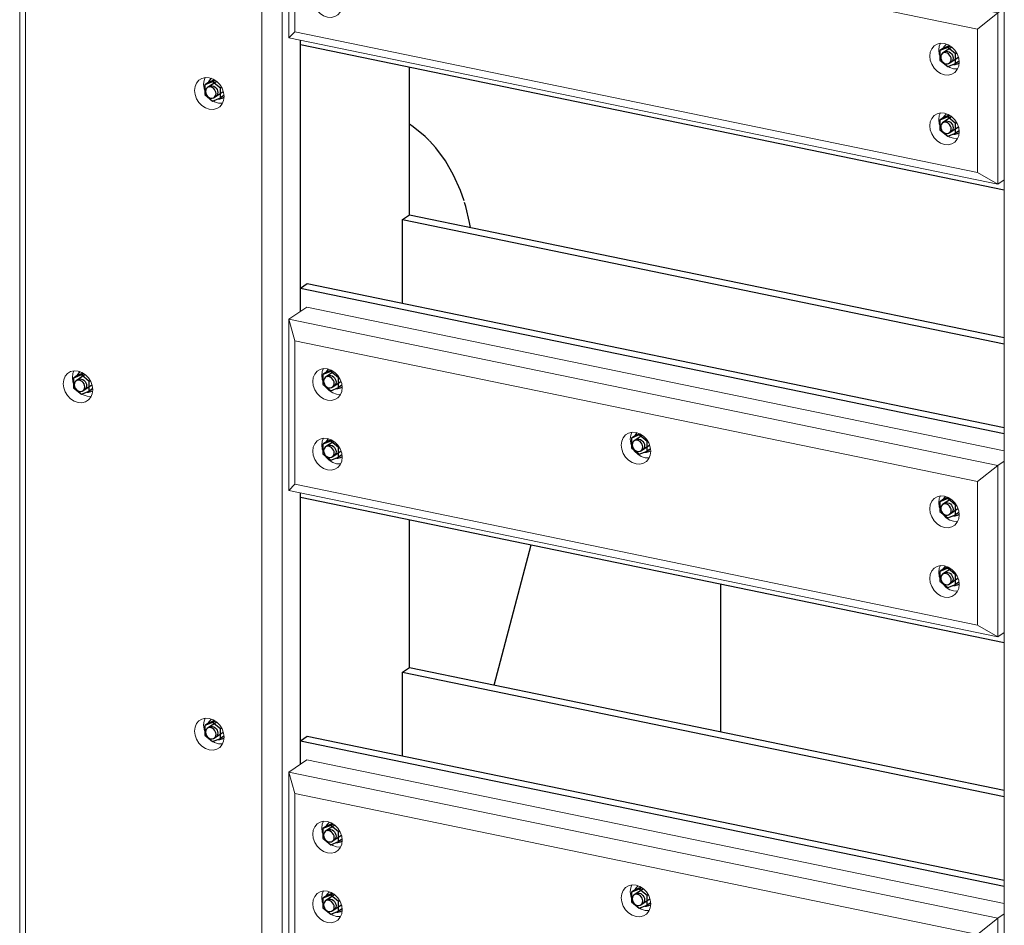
# Model space of a CAD drawing. Header units: millimetres. Extents: x -253989 to -201512, y -82117 to 103114.
# Tile 14 of 67: x -213815 to -212503, y -77979 to -76772. Entities that reach past the tile are written whole.
import ezdxf

# ---------------------------------------------------------------- set-up
doc = ezdxf.new("R2010")
doc.units = ezdxf.units.MM
for name, color, linetype, lineweight in [('N-CO-BC-BETONVORM-G', 50, 'Continuous', 25), ('N-CO-KC-KUNSTSTOFVORM-G', 7, 'Continuous', 13), ('N-CO-SC-STAALVORM-G', 10, 'Continuous', 25)]:
    doc.layers.add(name, color=color, linetype=linetype, lineweight=lineweight)

# ---------------------------------------------------------------- blocks, each defined once
blk = doc.blocks.new('GM_Hakorit_2850 - GM_Hakorit_2850-3712023-_3D_ Copy 2 Copy 2')
at = {"layer": 'N-CO-KC-KUNSTSTOFVORM-G'}
blk.add_line((171305.4, -78806.7), (171305.4, -76162), dxfattribs=at)
blk = doc.blocks.new('GM_Hakorit_3820 - GM_Hakorit_3820-3712024-_3D_ Copy 2 Copy 2')
at = {"layer": 'N-CO-KC-KUNSTSTOFVORM-G'}
for p, q in [((169992.9, -79436.3), (169992.9, -75891.4)), ((170000.7, -79427.9), (170000.7, -75920.1)), ((170342.9, -79508.4), (170342.9, -75963.6)), ((170315.7, -79492.8), (170315.7, -75985)), ((170367.1, -76800), (170367.1, -77161.3)), ((170257.8, -76883.5), (170262.9, -76883.8)), ((170082.8, -77274.3), (170087.9, -77274.6)), ((170367.1, -77403.2), (170367.1, -77764.5)), ((170257.8, -77737.2), (170262.9, -77737.6))]:
    blk.add_line(p, q, dxfattribs=at)
for points in [[(170245.7, -76891.6, 0), (170240.6, -76889.9, 0), (170235.9, -76886.8, 0), (170231.8, -76882.6, 0), (170228.6, -76877.7, 0), (170226.7, -76872.2, 0), (170226, -76866.7, 0), (170226.7, -76861.4, 0), (170228.6, -76856.8, 0), (170231.8, -76853.1, 0), (170235.9, -76850.6, 0), (170240.6, -76849.5, 0), (170245.7, -76849.9, 0)], [(170240.3, -76849.5, 0), (170238.8, -76853.3, 0), (170238.1, -76858.5, 0), (170238.8, -76864.1, 0), (170239.4, -76866.2, 0)], [(170245.7, -76849.9, 0), (170250.8, -76851.6, 0), (170255.5, -76854.7, 0), (170259.6, -76858.9, 0), (170262.7, -76863.8, 0), (170264.7, -76869.3, 0), (170265.4, -76874.8, 0), (170264.7, -76880.1, 0), (170262.7, -76884.7, 0), (170259.6, -76888.4, 0), (170255.5, -76890.9, 0), (170250.8, -76892, 0), (170245.7, -76891.6, 0)], [(170250.7, -76880.6, 0), (170252.7, -76881.7, 0), (170257.8, -76883.5, 0)], [(170070.7, -77282.4, 0), (170065.6, -77280.7, 0), (170060.8, -77277.6, 0), (170056.8, -77273.4, 0), (170053.6, -77268.5, 0), (170051.7, -77263, 0), (170051, -77257.5, 0), (170051.7, -77252.2, 0), (170053.6, -77247.6, 0), (170056.8, -77243.9, 0), (170060.8, -77241.4, 0), (170065.6, -77240.3, 0), (170070.7, -77240.7, 0)], [(170065.2, -77240.3, 0), (170063.8, -77244.1, 0), (170063.1, -77249.3, 0), (170063.8, -77254.9, 0), (170064.4, -77257, 0)], [(170070.7, -77240.7, 0), (170075.8, -77242.4, 0), (170080.5, -77245.5, 0), (170084.6, -77249.7, 0), (170087.7, -77254.6, 0), (170089.7, -77260.1, 0), (170090.4, -77265.6, 0), (170089.7, -77270.9, 0), (170087.7, -77275.5, 0), (170084.6, -77279.2, 0), (170080.5, -77281.7, 0), (170075.8, -77282.8, 0), (170070.7, -77282.4, 0)], [(170075.7, -77271.4, 0), (170077.7, -77272.5, 0), (170082.8, -77274.3, 0)], [(170245.7, -77745.4, 0), (170240.6, -77743.6, 0), (170235.9, -77740.5, 0), (170231.8, -77736.4, 0), (170228.6, -77731.4, 0), (170226.7, -77726, 0), (170226, -77720.4, 0), (170226.7, -77715.2, 0), (170228.6, -77710.5, 0), (170231.8, -77706.9, 0), (170235.9, -77704.4, 0), (170240.6, -77703.3, 0), (170245.7, -77703.6, 0)], [(170240.3, -77703.3, 0), (170238.8, -77707, 0), (170238.1, -77712.3, 0), (170238.8, -77717.8, 0), (170239.4, -77720, 0)], [(170245.7, -77703.6, 0), (170250.8, -77705.4, 0), (170255.5, -77708.4, 0), (170259.6, -77712.6, 0), (170262.7, -77717.6, 0), (170264.7, -77723, 0), (170265.4, -77728.6, 0), (170264.7, -77733.8, 0), (170262.7, -77738.4, 0), (170259.6, -77742.1, 0), (170255.5, -77744.6, 0), (170250.8, -77745.7, 0), (170245.7, -77745.4, 0)], [(170250.7, -77734.4, 0), (170252.7, -77735.5, 0), (170257.8, -77737.2, 0)]]:
    blk.add_polyline3d(points, dxfattribs=at)
blk = doc.blocks.new('GM_Hakorit_1240 - GM_Hakorit_1240-V15-_3D_ Copy 2 Copy 2')
at = {"layer": 'N-CO-KC-KUNSTSTOFVORM-G'}
for p, q in [((170351.6, -76568.6), (170375.8, -76552.3)), ((170375.8, -76552.3), (171305.4, -76743.9)), ((170351.6, -76796.8), (170351.6, -76568.6)), ((170351.6, -76568.6), (170359.5, -76597.3)), ((171296.7, -76763.4), (170351.6, -76568.6)), ((171269.5, -76784.9), (170359.5, -76597.3)), ((170359.5, -76597.3), (170359.5, -76788.4)), ((171269.5, -76784.9), (171296.7, -76763.4)), ((171305.4, -76757.5), (171296.7, -76763.4)), ((171296.7, -76763.4), (171296.7, -76991.7)), ((170359.5, -76788.4), (170351.6, -76796.8)), ((171269.5, -76976), (170359.5, -76788.4)), ((171269.5, -76976), (171269.5, -76784.9)), ((171296.7, -76991.7), (170351.6, -76796.8)), ((171296.7, -76991.7), (171269.5, -76976)), ((171296.7, -76991.7), (171305.4, -76985.8))]:
    blk.add_line(p, q, dxfattribs=at)
for points in [[(170383.5, -76651.4, 0), (170384.2, -76646.1, 0), (170386.2, -76641.5, 0), (170389.3, -76637.8, 0), (170393.4, -76635.3, 0), (170398.1, -76634.2, 0), (170403.2, -76634.6, 0), (170408.3, -76636.3, 0), (170413, -76639.4, 0), (170417.1, -76643.6, 0), (170420.3, -76648.5, 0), (170422.2, -76654, 0), (170422.9, -76659.5, 0)], [(170397.8, -76634.2, 0), (170396.3, -76638, 0), (170395.6, -76643.2, 0)], [(170422.9, -76659.5, 0), (170422.2, -76664.8, 0), (170420.3, -76669.4, 0), (170417.1, -76673.1, 0), (170413, -76675.6, 0), (170408.3, -76676.7, 0), (170403.2, -76676.3, 0), (170398.1, -76674.6, 0), (170393.4, -76671.5, 0), (170389.3, -76667.3, 0), (170386.2, -76662.4, 0), (170384.2, -76656.9, 0), (170383.5, -76651.4, 0)], [(170395.6, -76643.2, 0), (170396.3, -76648.8, 0), (170396.9, -76650.9, 0)], [(170408.2, -76665.3, 0), (170410.2, -76666.4, 0), (170415.3, -76668.2, 0), (170420.4, -76668.5, 0)], [(170383.5, -76744.2, 0), (170384.2, -76738.9, 0), (170386.2, -76734.3, 0), (170389.3, -76730.6, 0), (170393.4, -76728.1, 0), (170398.1, -76727, 0), (170403.2, -76727.4, 0), (170408.3, -76729.1, 0), (170413, -76732.2, 0), (170417.1, -76736.4, 0), (170420.3, -76741.3, 0), (170422.2, -76746.8, 0), (170422.9, -76752.3, 0)], [(170397.8, -76727, 0), (170396.3, -76730.8, 0), (170395.6, -76736, 0)], [(170794.8, -76736.2, 0), (170795.4, -76730.9, 0), (170797.4, -76726.3, 0), (170800.5, -76722.6, 0), (170804.6, -76720.1, 0), (170809.4, -76719, 0), (170814.5, -76719.4, 0), (170819.6, -76721.1, 0), (170824.3, -76724.2, 0), (170828.4, -76728.3, 0), (170831.5, -76733.3, 0), (170833.5, -76738.8, 0), (170834.1, -76744.3, 0)], [(170809.1, -76718.9, 0), (170807.5, -76722.8, 0), (170806.9, -76728, 0)], [(170806.9, -76728, 0), (170807.5, -76733.6, 0), (170808.2, -76735.7, 0)], [(170395.6, -76736, 0), (170396.3, -76741.6, 0), (170396.9, -76743.7, 0)], [(170834.1, -76744.3, 0), (170833.5, -76749.6, 0), (170831.5, -76754.2, 0), (170828.4, -76757.9, 0), (170824.3, -76760.3, 0), (170819.6, -76761.5, 0), (170814.5, -76761.1, 0), (170809.4, -76759.4, 0), (170804.6, -76756.3, 0), (170800.5, -76752.1, 0), (170797.4, -76747.2, 0), (170795.4, -76741.7, 0), (170794.8, -76736.2, 0)], [(170422.9, -76752.3, 0), (170422.2, -76757.6, 0), (170420.3, -76762.2, 0), (170417.1, -76765.9, 0), (170413, -76768.4, 0), (170408.3, -76769.5, 0), (170403.2, -76769.1, 0), (170398.1, -76767.4, 0), (170393.4, -76764.3, 0), (170389.3, -76760.1, 0), (170386.2, -76755.2, 0), (170384.2, -76749.7, 0), (170383.5, -76744.2, 0)], [(170819.5, -76750.1, 0), (170821.5, -76751.2, 0), (170826.6, -76753, 0), (170831.7, -76753.3, 0)], [(170408.2, -76758.1, 0), (170410.2, -76759.2, 0), (170415.3, -76761, 0), (170420.4, -76761.3, 0)], [(171206, -76821, 0), (171206.7, -76815.7, 0), (171208.7, -76811.1, 0), (171211.8, -76807.4, 0), (171215.9, -76804.9, 0), (171220.6, -76803.8, 0), (171225.7, -76804.1, 0), (171230.8, -76805.9, 0), (171235.6, -76809, 0), (171239.6, -76813.1, 0), (171242.8, -76818.1, 0), (171244.7, -76823.5, 0), (171245.4, -76829.1, 0)], [(171220.3, -76803.8, 0), (171218.8, -76807.5, 0), (171218.1, -76812.8, 0)], [(171245.4, -76829.1, 0), (171244.7, -76834.3, 0), (171242.8, -76839, 0), (171239.6, -76842.7, 0), (171235.6, -76845.1, 0), (171230.8, -76846.2, 0), (171225.7, -76845.9, 0), (171220.6, -76844.1, 0), (171215.9, -76841.1, 0), (171211.8, -76836.9, 0), (171208.7, -76831.9, 0), (171206.7, -76826.5, 0), (171206, -76821, 0)], [(171218.1, -76812.8, 0), (171218.8, -76818.4, 0), (171219.4, -76820.5, 0)], [(171230.7, -76834.9, 0), (171232.7, -76836, 0), (171237.8, -76837.7, 0), (171242.9, -76838.1, 0)], [(171206, -76913.8, 0), (171206.7, -76908.5, 0), (171208.7, -76903.9, 0), (171211.8, -76900.2, 0), (171215.9, -76897.7, 0), (171220.6, -76896.6, 0), (171225.7, -76896.9, 0), (171230.8, -76898.7, 0), (171235.6, -76901.8, 0), (171239.6, -76905.9, 0), (171242.8, -76910.9, 0), (171244.7, -76916.3, 0), (171245.4, -76921.9, 0)], [(171220.3, -76896.6, 0), (171218.8, -76900.3, 0), (171218.1, -76905.6, 0)], [(171245.4, -76921.9, 0), (171244.7, -76927.1, 0), (171242.8, -76931.8, 0), (171239.6, -76935.5, 0), (171235.6, -76937.9, 0), (171230.8, -76939, 0), (171225.7, -76938.7, 0), (171220.6, -76936.9, 0), (171215.9, -76933.9, 0), (171211.8, -76929.7, 0), (171208.7, -76924.7, 0), (171206.7, -76919.3, 0), (171206, -76913.8, 0)], [(171218.1, -76905.6, 0), (171218.8, -76911.1, 0), (171219.4, -76913.3, 0)], [(171230.7, -76927.7, 0), (171232.7, -76928.8, 0), (171237.8, -76930.5, 0), (171242.9, -76930.9, 0)]]:
    blk.add_polyline3d(points, dxfattribs=at)
blk = doc.blocks.new('GM_Hakorit_1240 - GM_Hakorit_1240-V16-_3D_ Copy 2 Copy 2')
at = {"layer": 'N-CO-KC-KUNSTSTOFVORM-G'}
for p, q in [((170351.6, -77171.7), (170375.8, -77155.4)), ((170375.8, -77155.4), (171305.4, -77347.1)), ((170351.6, -77400), (170351.6, -77171.7)), ((170351.6, -77171.7), (170359.5, -77200.4)), ((171296.7, -77366.6), (170351.6, -77171.7)), ((171269.5, -77388), (170359.5, -77200.4)), ((170359.5, -77200.4), (170359.5, -77391.6)), ((171269.5, -77388), (171296.7, -77366.6)), ((171305.4, -77360.7), (171296.7, -77366.6)), ((171296.7, -77366.6), (171296.7, -77594.9)), ((170359.5, -77391.6), (170351.6, -77400)), ((171269.5, -77579.2), (170359.5, -77391.6)), ((171269.5, -77579.2), (171269.5, -77388)), ((171296.7, -77594.9), (170351.6, -77400)), ((171296.7, -77594.9), (171269.5, -77579.2)), ((171296.7, -77594.9), (171305.4, -77589))]:
    blk.add_line(p, q, dxfattribs=at)
for points in [[(170383.5, -77254.6, 0), (170384.2, -77249.3, 0), (170386.2, -77244.7, 0), (170389.3, -77241, 0), (170393.4, -77238.5, 0), (170398.1, -77237.4, 0), (170403.2, -77237.8, 0), (170408.3, -77239.5, 0), (170413, -77242.6, 0), (170417.1, -77246.7, 0), (170420.3, -77251.7, 0), (170422.2, -77257.2, 0), (170422.9, -77262.7, 0)], [(170397.8, -77237.4, 0), (170396.3, -77241.2, 0), (170395.6, -77246.4, 0)], [(170422.9, -77262.7, 0), (170422.2, -77268, 0), (170420.3, -77272.6, 0), (170417.1, -77276.3, 0), (170413, -77278.7, 0), (170408.3, -77279.9, 0), (170403.2, -77279.5, 0), (170398.1, -77277.8, 0), (170393.4, -77274.7, 0), (170389.3, -77270.5, 0), (170386.2, -77265.6, 0), (170384.2, -77260.1, 0), (170383.5, -77254.6, 0)], [(170395.6, -77246.4, 0), (170396.3, -77252, 0), (170396.9, -77254.1, 0)], [(170400.4, -77261.1, 0), (170401.4, -77262.4, 0), (170405.5, -77266.5, 0), (170410.2, -77269.6, 0), (170415.3, -77271.4, 0), (170420.4, -77271.7, 0)], [(170383.5, -77347.4, 0), (170384.2, -77342.1, 0), (170386.2, -77337.5, 0), (170389.3, -77333.8, 0), (170393.4, -77331.3, 0), (170398.1, -77330.2, 0), (170403.2, -77330.6, 0), (170408.3, -77332.3, 0), (170413, -77335.4, 0), (170417.1, -77339.5, 0), (170420.3, -77344.5, 0), (170422.2, -77350, 0), (170422.9, -77355.5, 0)], [(170397.8, -77330.2, 0), (170396.3, -77334, 0), (170395.6, -77339.2, 0)], [(170794.8, -77339.4, 0), (170795.4, -77334.1, 0), (170797.4, -77329.5, 0), (170800.5, -77325.8, 0), (170804.6, -77323.3, 0), (170809.4, -77322.2, 0), (170814.5, -77322.5, 0), (170819.6, -77324.3, 0), (170824.3, -77327.4, 0), (170828.4, -77331.5, 0), (170831.5, -77336.5, 0), (170833.5, -77341.9, 0), (170834.1, -77347.5, 0)], [(170809.1, -77322.1, 0), (170807.5, -77325.9, 0), (170806.9, -77331.2, 0)], [(170806.9, -77331.2, 0), (170807.5, -77336.8, 0), (170808.2, -77338.9, 0)], [(170422.9, -77355.5, 0), (170422.2, -77360.8, 0), (170420.3, -77365.4, 0), (170417.1, -77369.1, 0), (170413, -77371.5, 0), (170408.3, -77372.7, 0), (170403.2, -77372.3, 0), (170398.1, -77370.6, 0), (170393.4, -77367.5, 0), (170389.3, -77363.3, 0), (170386.2, -77358.4, 0), (170384.2, -77352.9, 0), (170383.5, -77347.4, 0)], [(170395.6, -77339.2, 0), (170396.3, -77344.8, 0), (170396.9, -77346.9, 0)], [(170834.1, -77347.5, 0), (170833.5, -77352.7, 0), (170831.5, -77357.4, 0), (170828.4, -77361.1, 0), (170824.3, -77363.5, 0), (170819.6, -77364.6, 0), (170814.5, -77364.3, 0), (170809.4, -77362.5, 0), (170804.6, -77359.5, 0), (170800.5, -77355.3, 0), (170797.4, -77350.3, 0), (170795.4, -77344.9, 0), (170794.8, -77339.4, 0)], [(170811.7, -77345.9, 0), (170812.6, -77347.2, 0), (170816.7, -77351.3, 0), (170821.5, -77354.4, 0), (170826.6, -77356.1, 0), (170831.7, -77356.5, 0)], [(170400.4, -77353.9, 0), (170401.4, -77355.2, 0), (170405.5, -77359.3, 0), (170410.2, -77362.4, 0), (170415.3, -77364.2, 0), (170420.4, -77364.5, 0)], [(171206, -77424.1, 0), (171206.7, -77418.9, 0), (171208.7, -77414.2, 0), (171211.8, -77410.6, 0), (171215.9, -77408.1, 0), (171220.6, -77407, 0), (171225.7, -77407.3, 0), (171230.8, -77409.1, 0), (171235.6, -77412.2, 0), (171239.6, -77416.3, 0), (171242.8, -77421.3, 0), (171244.7, -77426.7, 0), (171245.4, -77432.3, 0)], [(171220.3, -77407, 0), (171218.8, -77410.7, 0), (171218.1, -77416, 0)], [(171245.4, -77432.3, 0), (171244.7, -77437.5, 0), (171242.8, -77442.2, 0), (171239.6, -77445.8, 0), (171235.6, -77448.3, 0), (171230.8, -77449.4, 0), (171225.7, -77449.1, 0), (171220.6, -77447.3, 0), (171215.9, -77444.3, 0), (171211.8, -77440.1, 0), (171208.7, -77435.1, 0), (171206.7, -77429.7, 0), (171206, -77424.1, 0)], [(171218.1, -77416, 0), (171218.8, -77421.5, 0), (171219.4, -77423.7, 0)], [(171223, -77430.7, 0), (171223.9, -77431.9, 0), (171228, -77436.1, 0), (171232.7, -77439.2, 0), (171237.8, -77440.9, 0), (171242.9, -77441.3, 0)], [(171206, -77516.9, 0), (171206.7, -77511.7, 0), (171208.7, -77507, 0), (171211.8, -77503.4, 0), (171215.9, -77500.9, 0), (171220.6, -77499.8, 0), (171225.7, -77500.1, 0), (171230.8, -77501.9, 0), (171235.6, -77504.9, 0), (171239.6, -77509.1, 0), (171242.8, -77514.1, 0), (171244.7, -77519.5, 0), (171245.4, -77525.1, 0)], [(171220.3, -77499.8, 0), (171218.8, -77503.5, 0), (171218.1, -77508.8, 0)], [(171245.4, -77525.1, 0), (171244.7, -77530.3, 0), (171242.8, -77535, 0), (171239.6, -77538.6, 0), (171235.6, -77541.1, 0), (171230.8, -77542.2, 0), (171225.7, -77541.9, 0), (171220.6, -77540.1, 0), (171215.9, -77537.1, 0), (171211.8, -77532.9, 0), (171208.7, -77527.9, 0), (171206.7, -77522.5, 0), (171206, -77516.9, 0)], [(171218.1, -77508.8, 0), (171218.8, -77514.3, 0), (171219.4, -77516.5, 0)], [(171223, -77523.5, 0), (171223.9, -77524.7, 0), (171228, -77528.9, 0), (171232.7, -77532, 0), (171237.8, -77533.7, 0), (171242.9, -77534.1, 0)]]:
    blk.add_polyline3d(points, dxfattribs=at)
blk = doc.blocks.new('GM_Bouten_Moeren_Zeskant - M16-V41-_3D_ Copy 2 Copy 2')
at = {"layer": 'N-CO-SC-STAALVORM-G'}
for p, q in [((166050, -75989.2), (166039.5, -75993.4)), ((166045.7, -75989.2), (166039.5, -75993.4)), ((166039.5, -75993.4), (166039.5, -76006.3)), ((166055.4, -75988.7), (166043.1, -75997)), ((166045.7, -75989.2), (166052, -75986.6)), ((166050, -75989.2), (166052.9, -75987.2)), ((166060.5, -75997.8), (166050, -75989.2)), ((166039.5, -76006.3), (166050, -76014.9)), ((166052, -76010.3), (166064.2, -76002.1)), ((166061.9, -75996.8), (166060.5, -75997.8)), ((166060.5, -76010.6), (166060.5, -75997.8)), ((166065.1, -76007.5), (166060.5, -76010.6)), ((166050, -76014.9), (166060.5, -76010.6))]:
    blk.add_line(p, q, dxfattribs=at)
for points in [[(166048.5, -75985, 0), (166047, -75986, 0), (166044.9, -75988.5, 0), (166044, -75990.2, 0)], [(166045, -75995.8, 0), (166046.5, -75994.9, 0), (166048.1, -75994.5, 0), (166050, -75994.6, 0), (166051.8, -75995.2, 0), (166053.5, -75996.3, 0), (166054.9, -75997.8, 0), (166056, -75999.6, 0), (166056.7, -76001.5, 0), (166057, -76003.5, 0)], [(166054.5, -76005.1, 0), (166054.3, -76003.1, 0), (166053.6, -76001.2, 0), (166052.5, -75999.4, 0), (166051, -75997.9, 0), (166049.3, -75996.9, 0), (166047.5, -75996.2, 0), (166045.7, -75996.1, 0), (166044, -75996.5, 0), (166042.6, -75997.4, 0), (166041.5, -75998.7, 0), (166040.8, -76000.3, 0), (166040.5, -76002.2, 0)], [(166040.5, -76002.2, 0), (166040.8, -76004.2, 0), (166041.5, -76006.1, 0), (166042.6, -76007.9, 0), (166044, -76009.4, 0), (166045.7, -76010.5, 0), (166047.5, -76011.1, 0), (166049.3, -76011.2, 0), (166051, -76010.8, 0), (166052.5, -76009.9, 0), (166053.6, -76008.6, 0), (166054.3, -76007, 0), (166054.5, -76005.1, 0)], [(166057, -76003.5, 0), (166056.7, -76005.3, 0), (166056, -76007, 0), (166054.9, -76008.3, 0), (166054.4, -76008.7, 0)], [(166057.6, -76011.9, 0), (166059.6, -76011.9, 0), (166062.8, -76011.2, 0), (166065.3, -76009.7, 0)]]:
    blk.add_polyline3d(points, dxfattribs=at)
blk = doc.blocks.new('GM_Bouten_Moeren_Zeskant - M16-V71-_3D_ Copy 2 Copy 2')
at = {"layer": 'N-CO-SC-STAALVORM-G'}
for p, q in [((170073.3, -77241.8), (170073, -77242)), ((170075.1, -77245.8), (170064.6, -77250.1)), ((170070.8, -77245.9), (170064.6, -77250.1)), ((170064.6, -77250.1), (170064.6, -77263)), ((170080.4, -77245.4), (170068.2, -77253.7)), ((170070.8, -77245.9), (170077.1, -77243.3)), ((170075.1, -77245.8), (170078, -77243.8)), ((170085.6, -77254.4), (170075.1, -77245.8)), ((170087, -77253.4), (170085.6, -77254.4)), ((170085.6, -77267.3), (170085.6, -77254.4)), ((170064.6, -77263), (170075.1, -77271.5)), ((170075.1, -77271.5), (170085.6, -77267.3)), ((170077.1, -77267), (170089.2, -77258.8)), ((170090.2, -77264.1), (170085.6, -77267.3))]:
    blk.add_line(p, q, dxfattribs=at)
for points in [[(170073.4, -77241.7, 0), (170072.1, -77242.7, 0), (170070, -77245.1, 0), (170069.1, -77246.9, 0)], [(170079.6, -77261.8, 0), (170079.4, -77259.8, 0), (170078.7, -77257.9, 0), (170077.6, -77256.1, 0), (170076.1, -77254.6, 0), (170074.4, -77253.5, 0), (170072.6, -77252.9, 0), (170070.8, -77252.8, 0), (170069.1, -77253.2, 0), (170067.7, -77254, 0), (170066.6, -77255.4, 0), (170065.9, -77257, 0), (170065.6, -77258.9, 0)], [(170070.1, -77252.4, 0), (170071.6, -77251.5, 0), (170073.2, -77251.1, 0), (170075.1, -77251.3, 0), (170076.9, -77251.9, 0), (170078.6, -77253, 0), (170080, -77254.5, 0), (170081.1, -77256.2, 0), (170081.8, -77258.2, 0), (170082.1, -77260.1, 0)], [(170065.6, -77258.9, 0), (170065.9, -77260.8, 0), (170066.6, -77262.8, 0), (170067.7, -77264.5, 0), (170069.1, -77266, 0), (170070.8, -77267.1, 0), (170072.6, -77267.7, 0), (170074.4, -77267.9, 0), (170076.1, -77267.5, 0), (170077.6, -77266.6, 0), (170078.7, -77265.3, 0), (170079.4, -77263.6, 0), (170079.6, -77261.8, 0)], [(170082.1, -77260.1, 0), (170081.8, -77262, 0), (170081.1, -77263.6, 0), (170080, -77265, 0), (170079.5, -77265.3, 0)], [(170082.7, -77268.6, 0), (170084.7, -77268.6, 0), (170087.9, -77267.9, 0), (170089.7, -77266.9, 0)]]:
    blk.add_polyline3d(points, dxfattribs=at)
blk = doc.blocks.new('GM_Bouten_Moeren_Zeskant - M16-V42-_3D_ Copy 2 Copy 2')
at = {"layer": 'N-CO-SC-STAALVORM-G'}
for p, q in [((166050, -76842.9), (166039.5, -76847.2)), ((166045.7, -76842.9), (166039.5, -76847.2)), ((166039.5, -76847.2), (166039.5, -76860)), ((166055.4, -76842.5), (166043.1, -76850.8)), ((166045.7, -76842.9), (166052, -76840.4)), ((166050, -76842.9), (166052.9, -76840.9)), ((166060.5, -76851.5), (166050, -76842.9)), ((166039.5, -76860), (166050, -76868.6)), ((166052, -76864), (166064.2, -76855.8)), ((166061.9, -76850.5), (166060.5, -76851.5)), ((166060.5, -76864.4), (166060.5, -76851.5)), ((166065.1, -76861.2), (166060.5, -76864.4)), ((166050, -76868.6), (166060.5, -76864.4))]:
    blk.add_line(p, q, dxfattribs=at)
for points in [[(166048.5, -76838.7, 0), (166047, -76839.8, 0), (166044.9, -76842.2, 0), (166044, -76844, 0)], [(166045, -76849.5, 0), (166046.5, -76848.6, 0), (166048.1, -76848.2, 0), (166050, -76848.3, 0), (166051.8, -76849, 0), (166053.5, -76850.1, 0), (166054.9, -76851.5, 0), (166056, -76853.3, 0), (166056.7, -76855.2, 0), (166057, -76857.2, 0)], [(166054.5, -76858.8, 0), (166054.3, -76856.9, 0), (166053.6, -76854.9, 0), (166052.5, -76853.2, 0), (166051, -76851.7, 0), (166049.3, -76850.6, 0), (166047.5, -76850, 0), (166045.7, -76849.8, 0), (166044, -76850.2, 0), (166042.6, -76851.1, 0), (166041.5, -76852.4, 0), (166040.8, -76854.1, 0), (166040.5, -76856, 0)], [(166040.5, -76856, 0), (166040.8, -76857.9, 0), (166041.5, -76859.9, 0), (166042.6, -76861.6, 0), (166044, -76863.1, 0), (166045.7, -76864.2, 0), (166047.5, -76864.8, 0), (166049.3, -76864.9, 0), (166051, -76864.5, 0), (166052.5, -76863.7, 0), (166053.6, -76862.4, 0), (166054.3, -76860.7, 0), (166054.5, -76858.8, 0)], [(166057, -76857.2, 0), (166056.7, -76859.1, 0), (166056, -76860.7, 0), (166054.9, -76862, 0), (166054.4, -76862.4, 0)], [(166057.6, -76865.6, 0), (166059.6, -76865.7, 0), (166062.8, -76864.9, 0), (166065.3, -76863.5, 0)]]:
    blk.add_polyline3d(points, dxfattribs=at)
blk = doc.blocks.new('GM_Bouten_Moeren_Zeskant - M16-3610774-_3D_ Copy 2 Copy 2')
at = {"layer": 'N-CO-SC-STAALVORM-G'}
for p, q in [((163525.7, -74618.7), (163532, -74616.2)), ((163529.9, -74618.7), (163532.8, -74616.7)), ((163529.9, -74618.7), (163519.4, -74623)), ((163525.7, -74618.7), (163519.4, -74623)), ((163519.4, -74623), (163519.4, -74635.8)), ((163535.3, -74618.3), (163523, -74626.5)), ((163540.4, -74627.3), (163529.9, -74618.7)), ((163541.9, -74626.3), (163540.4, -74627.3)), ((163540.4, -74640.1), (163540.4, -74627.3)), ((163519.4, -74635.8), (163529.9, -74644.4)), ((163529.9, -74644.4), (163540.4, -74640.1)), ((163531.9, -74639.8), (163544.1, -74631.6)), ((163545.1, -74637), (163540.4, -74640.1))]:
    blk.add_line(p, q, dxfattribs=at)
for points in [[(163528.4, -74614.5, 0), (163526.9, -74615.6, 0), (163524.8, -74618, 0), (163524, -74619.8, 0)], [(163534.5, -74634.6, 0), (163534.2, -74632.7, 0), (163533.5, -74630.7, 0), (163532.4, -74629, 0), (163531, -74627.5, 0), (163529.3, -74626.4, 0), (163527.5, -74625.8, 0), (163525.7, -74625.6, 0), (163524, -74626, 0), (163522.5, -74626.9, 0), (163521.4, -74628.2, 0), (163520.7, -74629.9, 0), (163520.5, -74631.7, 0)], [(163524.9, -74625.3, 0), (163526.4, -74624.4, 0), (163528.1, -74624, 0), (163529.9, -74624.1, 0), (163531.7, -74624.8, 0), (163533.4, -74625.8, 0), (163534.8, -74627.3, 0), (163536, -74629.1, 0), (163536.7, -74631, 0), (163536.9, -74633, 0)], [(163520.5, -74631.7, 0), (163520.7, -74633.7, 0), (163521.4, -74635.6, 0), (163522.5, -74637.4, 0), (163524, -74638.9, 0), (163525.7, -74640, 0), (163527.5, -74640.6, 0), (163529.3, -74640.7, 0), (163531, -74640.3, 0), (163532.4, -74639.5, 0), (163533.5, -74638.1, 0), (163534.2, -74636.5, 0), (163534.5, -74634.6, 0)], [(163536.9, -74633, 0), (163536.7, -74634.9, 0), (163536, -74636.5, 0), (163534.8, -74637.8, 0), (163534.4, -74638.2, 0)], [(163537.5, -74641.4, 0), (163539.6, -74641.5, 0), (163542.8, -74640.7, 0), (163544.6, -74639.7, 0)]]:
    blk.add_polyline3d(points, dxfattribs=at)
blk = doc.blocks.new('GM_Bouten_Moeren_Zeskant - M16-V24-_3D_ Copy 2 Copy 2')
at = {"layer": 'N-CO-SC-STAALVORM-G'}
for p, q in [((163525.7, -74711.5), (163531.5, -74709.1)), ((163529.9, -74711.5), (163519.4, -74715.8)), ((163525.7, -74711.5), (163519.4, -74715.8)), ((163519.4, -74715.8), (163519.4, -74728.6)), ((163535.4, -74711), (163523, -74719.3)), ((163529.9, -74711.5), (163532.8, -74709.5)), ((163540.4, -74720.1), (163529.9, -74711.5)), ((163541.9, -74719.1), (163540.4, -74720.1)), ((163540.4, -74732.9), (163540.4, -74720.1)), ((163519.4, -74728.6), (163529.9, -74737.2)), ((163529.9, -74737.2), (163540.4, -74732.9)), ((163531.9, -74732.6), (163544.1, -74724.4)), ((163545.1, -74729.8), (163540.4, -74732.9))]:
    blk.add_line(p, q, dxfattribs=at)
for points in [[(163528.4, -74707.3, 0), (163526.9, -74708.4, 0), (163524.8, -74710.8, 0), (163524, -74712.6, 0)], [(163534.5, -74727.4, 0), (163534.2, -74725.5, 0), (163533.5, -74723.5, 0), (163532.4, -74721.7, 0), (163531, -74720.3, 0), (163529.3, -74719.2, 0), (163527.5, -74718.6, 0), (163525.7, -74718.4, 0), (163524, -74718.8, 0), (163522.5, -74719.7, 0), (163521.4, -74721, 0), (163520.7, -74722.7, 0), (163520.5, -74724.5, 0)], [(163524.9, -74718.1, 0), (163526.4, -74717.2, 0), (163528.1, -74716.8, 0), (163529.9, -74716.9, 0), (163531.7, -74717.6, 0), (163533.4, -74718.6, 0), (163534.8, -74720.1, 0), (163536, -74721.9, 0), (163536.7, -74723.8, 0), (163536.9, -74725.8, 0)], [(163520.5, -74724.5, 0), (163520.7, -74726.5, 0), (163521.4, -74728.4, 0), (163522.5, -74730.2, 0), (163524, -74731.7, 0), (163525.7, -74732.8, 0), (163527.5, -74733.4, 0), (163529.3, -74733.5, 0), (163531, -74733.1, 0), (163532.4, -74732.2, 0), (163533.5, -74730.9, 0), (163534.2, -74729.3, 0), (163534.5, -74727.4, 0)], [(163536.9, -74725.8, 0), (163536.7, -74727.7, 0), (163536, -74729.3, 0), (163534.8, -74730.6, 0), (163534.4, -74731, 0)], [(163537.5, -74734.2, 0), (163539.6, -74734.3, 0), (163542.8, -74733.5, 0), (163544.6, -74732.5, 0)]]:
    blk.add_polyline3d(points, dxfattribs=at)
blk = doc.blocks.new('GM_Bouten_Moeren_Zeskant - M16-V82-_3D_ Copy 2 Copy 2')
at = {"layer": 'N-CO-SC-STAALVORM-G'}
for p, q in [((170407.6, -77241.1), (170397.1, -77245.3)), ((170403.4, -77241.1), (170397.1, -77245.3)), ((170411.3, -77241.8), (170400.7, -77248.9)), ((170403.4, -77241.1), (170407.7, -77239.3)), ((170407.6, -77241.1), (170409.1, -77240)), ((170418.1, -77249.7), (170407.6, -77241.1)), ((170397.1, -77245.3), (170397.1, -77258.2)), ((170409.6, -77262.2), (170421.2, -77254.4)), ((170418.7, -77249.2), (170418.1, -77249.7)), ((170418.1, -77262.5), (170418.1, -77249.7)), ((170397.1, -77258.2), (170407.6, -77266.8)), ((170407.6, -77266.8), (170418.1, -77262.5)), ((170407.6, -77266.8), (170407.6, -77266.8)), ((170422.5, -77259.5), (170418.1, -77262.5))]:
    blk.add_line(p, q, dxfattribs=at)
for points in [[(170404.3, -77238.1, 0), (170402.5, -77240.4, 0), (170401.8, -77241.7, 0)], [(170412.1, -77257, 0), (170411.9, -77255, 0), (170411.2, -77253.1, 0), (170410.1, -77251.3, 0), (170408.6, -77249.8, 0), (170406.9, -77248.8, 0), (170405.1, -77248.1, 0), (170403.3, -77248, 0), (170401.6, -77248.4, 0), (170400.2, -77249.3, 0), (170399.1, -77250.6, 0), (170398.4, -77252.2, 0), (170398.1, -77254.1, 0)], [(170398.1, -77254.1, 0), (170398.4, -77256.1, 0), (170399.1, -77258, 0), (170400.2, -77259.8, 0), (170401.6, -77261.3, 0), (170403.3, -77262.4, 0), (170405.1, -77263, 0), (170406.9, -77263.1, 0), (170408.6, -77262.7, 0), (170410.1, -77261.8, 0), (170411.2, -77260.5, 0), (170411.9, -77258.9, 0), (170412.1, -77257, 0)], [(170402.6, -77247.7, 0), (170404.1, -77246.8, 0), (170405.7, -77246.4, 0), (170407.6, -77246.5, 0), (170409.4, -77247.1, 0), (170411.1, -77248.2, 0), (170412.5, -77249.7, 0), (170413.6, -77251.5, 0), (170414.3, -77253.4, 0), (170414.6, -77255.4, 0)], [(170414.6, -77255.4, 0), (170414.3, -77257.2, 0), (170413.6, -77258.9, 0), (170412.5, -77260.2, 0), (170412, -77260.6, 0)], [(170415.2, -77263.8, 0), (170417.2, -77263.8, 0), (170420.4, -77263.1, 0), (170422.2, -77262.1, 0)]]:
    blk.add_polyline3d(points, dxfattribs=at)
blk = doc.blocks.new('GM_Bouten_Moeren_Zeskant - M16-V83-_3D_ Copy 2 Copy 2')
at = {"layer": 'N-CO-SC-STAALVORM-G'}
for p, q in [((170407.6, -77333.9), (170397.1, -77338.1)), ((170403.4, -77333.9), (170397.1, -77338.1)), ((170403.4, -77333.9), (170407.7, -77332.1)), ((170407.6, -77333.9), (170409.1, -77332.8)), ((170418.1, -77342.5), (170407.6, -77333.9)), ((170397.1, -77338.1), (170397.1, -77351)), ((170411.5, -77334.4), (170400.7, -77341.7)), ((170409.6, -77355), (170421.2, -77347.2)), ((170418.7, -77342), (170418.1, -77342.5)), ((170418.1, -77355.3), (170418.1, -77342.5)), ((170397.1, -77351), (170407.6, -77359.6)), ((170407.6, -77359.6), (170418.1, -77355.3)), ((170407.6, -77359.6), (170407.6, -77359.6)), ((170422.5, -77352.3), (170418.1, -77355.3))]:
    blk.add_line(p, q, dxfattribs=at)
for points in [[(170404.3, -77330.9, 0), (170402.5, -77333.2, 0), (170401.6, -77334.9, 0)], [(170412.1, -77349.8, 0), (170411.9, -77347.8, 0), (170411.2, -77345.9, 0), (170410.1, -77344.1, 0), (170408.6, -77342.6, 0), (170406.9, -77341.6, 0), (170405.1, -77340.9, 0), (170403.3, -77340.8, 0), (170401.6, -77341.2, 0), (170400.2, -77342.1, 0), (170399.1, -77343.4, 0), (170398.4, -77345, 0), (170398.1, -77346.9, 0)], [(170398.1, -77346.9, 0), (170398.4, -77348.9, 0), (170399.1, -77350.8, 0), (170400.2, -77352.6, 0), (170401.6, -77354.1, 0), (170403.3, -77355.1, 0), (170405.1, -77355.8, 0), (170406.9, -77355.9, 0), (170408.6, -77355.5, 0), (170410.1, -77354.6, 0), (170411.2, -77353.3, 0), (170411.9, -77351.7, 0), (170412.1, -77349.8, 0)], [(170402.6, -77340.5, 0), (170404.1, -77339.6, 0), (170405.7, -77339.2, 0), (170407.6, -77339.3, 0), (170409.4, -77339.9, 0), (170411.1, -77341, 0), (170412.5, -77342.5, 0), (170413.6, -77344.3, 0), (170414.3, -77346.2, 0), (170414.6, -77348.2, 0)], [(170414.6, -77348.2, 0), (170414.3, -77350, 0), (170413.6, -77351.7, 0), (170412.5, -77353, 0), (170412, -77353.4, 0)], [(170415.2, -77356.6, 0), (170417.2, -77356.6, 0), (170420.4, -77355.9, 0), (170422.2, -77354.9, 0)]]:
    blk.add_polyline3d(points, dxfattribs=at)
blk = doc.blocks.new('GM_Bouten_Moeren_Zeskant - M16-V84-_3D_ Copy 2 Copy 2')
at = {"layer": 'N-CO-SC-STAALVORM-G'}
for p, q in [((170818.8, -77325.8), (170808.3, -77330.1)), ((170814.6, -77325.9), (170808.3, -77330.1)), ((170808.3, -77330.1), (170808.3, -77343)), ((170822.8, -77326.4), (170811.9, -77333.7)), ((170814.6, -77325.9), (170819, -77324.1)), ((170818.8, -77325.8), (170820.3, -77324.8)), ((170829.3, -77334.4), (170818.8, -77325.8)), ((170829.9, -77334), (170829.3, -77334.4)), ((170808.3, -77343), (170818.8, -77351.6)), ((170818.8, -77351.6), (170829.3, -77347.3)), ((170820.9, -77347), (170832.4, -77339.2)), ((170829.3, -77347.3), (170829.3, -77334.4)), ((170833.8, -77344.3), (170829.3, -77347.3))]:
    blk.add_line(p, q, dxfattribs=at)
for points in [[(170823.4, -77341.8, 0), (170823.2, -77339.8, 0), (170822.5, -77337.9, 0), (170821.3, -77336.1, 0), (170819.9, -77334.6, 0), (170818.2, -77333.5, 0), (170816.4, -77332.9, 0), (170814.6, -77332.8, 0), (170812.9, -77333.2, 0), (170811.4, -77334.1, 0), (170810.3, -77335.4, 0), (170809.6, -77337, 0), (170809.4, -77338.9, 0)], [(170815.6, -77322.9, 0), (170813.7, -77325.2, 0), (170812.9, -77326.9, 0)], [(170813.9, -77332.4, 0), (170815.3, -77331.6, 0), (170817, -77331.2, 0), (170818.8, -77331.3, 0), (170820.6, -77331.9, 0), (170822.3, -77333, 0), (170823.8, -77334.5, 0), (170824.9, -77336.2, 0), (170825.6, -77338.2, 0), (170825.8, -77340.1, 0)], [(170809.4, -77338.9, 0), (170809.6, -77340.9, 0), (170810.3, -77342.8, 0), (170811.4, -77344.6, 0), (170812.9, -77346, 0), (170814.6, -77347.1, 0), (170816.4, -77347.8, 0), (170818.2, -77347.9, 0), (170819.9, -77347.5, 0), (170821.3, -77346.6, 0), (170822.5, -77345.3, 0), (170823.2, -77343.7, 0), (170823.4, -77341.8, 0)], [(170825.8, -77340.1, 0), (170825.6, -77342, 0), (170824.9, -77343.7, 0), (170823.8, -77345, 0), (170823.3, -77345.3, 0)], [(170826.4, -77348.6, 0), (170828.5, -77348.6, 0), (170831.7, -77347.9, 0), (170833.5, -77346.9, 0)]]:
    blk.add_polyline3d(points, dxfattribs=at)
blk = doc.blocks.new('GM_Bouten_Moeren_Zeskant - M16-V85-_3D_ Copy 2 Copy 2')
at = {"layer": 'N-CO-SC-STAALVORM-G'}
for p, q in [((171230.1, -77410.6), (171219.6, -77414.9)), ((171225.9, -77410.7), (171219.6, -77414.9)), ((171234, -77411.2), (171223.2, -77418.5)), ((171225.9, -77410.7), (171230.2, -77408.9)), ((171230.1, -77410.6), (171231.4, -77409.7)), ((171240.6, -77419.2), (171230.1, -77410.6)), ((171219.6, -77414.9), (171219.6, -77427.8)), ((171232.1, -77431.8), (171243.7, -77423.9)), ((171241.2, -77418.8), (171240.6, -77419.2)), ((171240.6, -77432.1), (171240.6, -77419.2)), ((171219.6, -77427.8), (171230.1, -77436.3)), ((171230.1, -77436.3), (171240.6, -77432.1)), ((171245, -77429.1), (171240.6, -77432.1))]:
    blk.add_line(p, q, dxfattribs=at)
for points in [[(171226.9, -77407.7, 0), (171225, -77409.9, 0), (171224.1, -77411.7, 0)], [(171234.7, -77426.6, 0), (171234.4, -77424.6, 0), (171233.7, -77422.7, 0), (171232.6, -77420.9, 0), (171231.2, -77419.4, 0), (171229.5, -77418.3, 0), (171227.7, -77417.7, 0), (171225.8, -77417.6, 0), (171224.2, -77418, 0), (171222.7, -77418.8, 0), (171221.6, -77420.2, 0), (171220.9, -77421.8, 0), (171220.7, -77423.7, 0)], [(171220.7, -77423.7, 0), (171220.9, -77425.6, 0), (171221.6, -77427.6, 0), (171222.7, -77429.3, 0), (171224.2, -77430.8, 0), (171225.8, -77431.9, 0), (171227.7, -77432.5, 0), (171229.5, -77432.7, 0), (171231.2, -77432.3, 0), (171232.6, -77431.4, 0), (171233.7, -77430.1, 0), (171234.4, -77428.4, 0), (171234.7, -77426.6, 0)], [(171225.1, -77417.2, 0), (171226.6, -77416.3, 0), (171228.3, -77415.9, 0), (171230.1, -77416.1, 0), (171231.9, -77416.7, 0), (171233.6, -77417.8, 0), (171235, -77419.3, 0), (171236.1, -77421, 0), (171236.8, -77423, 0), (171237.1, -77424.9, 0)], [(171237.1, -77424.9, 0), (171236.8, -77426.8, 0), (171236.1, -77428.5, 0), (171235, -77429.8, 0), (171234.5, -77430.1, 0)], [(171237.7, -77433.4, 0), (171239.8, -77433.4, 0), (171242.9, -77432.7, 0), (171244.8, -77431.7, 0)]]:
    blk.add_polyline3d(points, dxfattribs=at)
blk = doc.blocks.new('GM_Bouten_Moeren_Zeskant - M16-V86-_3D_ Copy 2 Copy 2')
at = {"layer": 'N-CO-SC-STAALVORM-G'}
for p, q in [((171230.1, -77503.4), (171219.6, -77507.7)), ((171225.9, -77503.5), (171219.6, -77507.7)), ((171234, -77504), (171223.2, -77511.3)), ((171225.9, -77503.5), (171230.2, -77501.7)), ((171230.1, -77503.4), (171231.6, -77502.4)), ((171240.6, -77512), (171230.1, -77503.4)), ((171219.6, -77507.7), (171219.6, -77520.6)), ((171232.1, -77524.6), (171243.7, -77516.7)), ((171241.2, -77511.6), (171240.6, -77512)), ((171240.6, -77524.9), (171240.6, -77512)), ((171219.6, -77520.6), (171230.1, -77529.1)), ((171230.1, -77529.1), (171240.6, -77524.9)), ((171245, -77521.9), (171240.6, -77524.9))]:
    blk.add_line(p, q, dxfattribs=at)
for points in [[(171226.9, -77500.5, 0), (171225, -77502.7, 0), (171224.1, -77504.5, 0)], [(171234.7, -77519.4, 0), (171234.4, -77517.4, 0), (171233.7, -77515.5, 0), (171232.6, -77513.7, 0), (171231.2, -77512.2, 0), (171229.5, -77511.1, 0), (171227.7, -77510.5, 0), (171225.8, -77510.4, 0), (171224.2, -77510.8, 0), (171222.7, -77511.6, 0), (171221.6, -77513, 0), (171220.9, -77514.6, 0), (171220.7, -77516.5, 0)], [(171220.7, -77516.5, 0), (171220.9, -77518.4, 0), (171221.6, -77520.4, 0), (171222.7, -77522.1, 0), (171224.2, -77523.6, 0), (171225.8, -77524.7, 0), (171227.7, -77525.3, 0), (171229.5, -77525.5, 0), (171231.2, -77525.1, 0), (171232.6, -77524.2, 0), (171233.7, -77522.9, 0), (171234.4, -77521.2, 0), (171234.7, -77519.4, 0)], [(171225.1, -77510, 0), (171226.6, -77509.1, 0), (171228.3, -77508.7, 0), (171230.1, -77508.9, 0), (171231.9, -77509.5, 0), (171233.6, -77510.6, 0), (171235, -77512.1, 0), (171236.1, -77513.8, 0), (171236.8, -77515.8, 0), (171237.1, -77517.7, 0)], [(171237.1, -77517.7, 0), (171236.8, -77519.6, 0), (171236.1, -77521.2, 0), (171235, -77522.6, 0), (171234.5, -77522.9, 0)], [(171237.7, -77526.2, 0), (171239.8, -77526.2, 0), (171242.9, -77525.5, 0), (171244.8, -77524.5, 0)]]:
    blk.add_polyline3d(points, dxfattribs=at)
blk = doc.blocks.new('GM_Bouten_Moeren_Zeskant - M16-V80-_3D_ Copy 2 Copy 2')
at = {"layer": 'N-CO-SC-STAALVORM-G'}
for p, q in [((170403.4, -76639.8), (170409.6, -76637.2)), ((170407.6, -76639.7), (170410.5, -76637.8)), ((170407.6, -76639.7), (170397.1, -76644)), ((170403.4, -76639.8), (170397.1, -76644)), ((170397.1, -76644), (170397.1, -76656.9)), ((170412.9, -76639.3), (170400.7, -76647.6)), ((170418.1, -76648.3), (170407.6, -76639.7)), ((170419.5, -76647.4), (170418.1, -76648.3)), ((170418.1, -76661.2), (170418.1, -76648.3)), ((170397.1, -76656.9), (170407.6, -76665.5)), ((170407.6, -76665.5), (170418.1, -76661.2)), ((170409.6, -76660.9), (170421.8, -76652.7)), ((170422.7, -76658.1), (170418.1, -76661.2)), ((170407.6, -76665.4), (170407.6, -76665.5))]:
    blk.add_line(p, q, dxfattribs=at)
for points in [[(170406.1, -76635.5, 0), (170404.6, -76636.6, 0), (170402.5, -76639.1, 0), (170401.6, -76640.8, 0)], [(170412.1, -76655.7, 0), (170411.9, -76653.7, 0), (170411.2, -76651.8, 0), (170410.1, -76650, 0), (170408.6, -76648.5, 0), (170406.9, -76647.4, 0), (170405.1, -76646.8, 0), (170403.3, -76646.7, 0), (170401.6, -76647.1, 0), (170400.2, -76648, 0), (170399.1, -76649.3, 0), (170398.4, -76650.9, 0), (170398.1, -76652.8, 0)], [(170402.6, -76646.3, 0), (170404.1, -76645.4, 0), (170405.7, -76645.1, 0), (170407.6, -76645.2, 0), (170409.4, -76645.8, 0), (170411.1, -76646.9, 0), (170412.5, -76648.4, 0), (170413.6, -76650.1, 0), (170414.3, -76652.1, 0), (170414.6, -76654, 0)], [(170398.1, -76652.8, 0), (170398.4, -76654.8, 0), (170399.1, -76656.7, 0), (170400.2, -76658.5, 0), (170401.6, -76659.9, 0), (170403.3, -76661, 0), (170405.1, -76661.6, 0), (170406.9, -76661.8, 0), (170408.6, -76661.4, 0), (170410.1, -76660.5, 0), (170411.2, -76659.2, 0), (170411.9, -76657.5, 0), (170412.1, -76655.7, 0)], [(170414.6, -76654, 0), (170414.3, -76655.9, 0), (170413.6, -76657.6, 0), (170412.5, -76658.9, 0), (170412, -76659.2, 0)], [(170415.2, -76662.5, 0), (170417.2, -76662.5, 0), (170420.4, -76661.8, 0), (170422.2, -76660.8, 0)]]:
    blk.add_polyline3d(points, dxfattribs=at)
blk = doc.blocks.new('GM_Bouten_Moeren_Zeskant - M16-V87-_3D_ Copy 2 Copy 2')
at = {"layer": 'N-CO-SC-STAALVORM-G'}
for p, q in [((170403.4, -77938.9), (170409.2, -77936.6)), ((170407.6, -77938.9), (170410.5, -77936.9)), ((170407.6, -77938.9), (170397.1, -77943.2)), ((170403.4, -77938.9), (170397.1, -77943.2)), ((170397.1, -77943.2), (170397.1, -77956)), ((170413, -77938.4), (170400.7, -77946.8)), ((170418.1, -77947.5), (170407.6, -77938.9)), ((170419.5, -77946.5), (170418.1, -77947.5)), ((170418.1, -77960.4), (170418.1, -77947.5)), ((170397.1, -77956), (170407.6, -77964.6)), ((170407.6, -77964.6), (170418.1, -77960.4)), ((170409.6, -77960), (170421.8, -77951.8)), ((170422.7, -77957.2), (170418.1, -77960.4)), ((170407.6, -77964.6), (170407.6, -77964.6))]:
    blk.add_line(p, q, dxfattribs=at)
for points in [[(170406.1, -77934.7, 0), (170404.6, -77935.8, 0), (170402.5, -77938.2, 0), (170401.6, -77940, 0)], [(170400.2, -77947.2, 0), (170399.1, -77948.4, 0), (170398.4, -77950.1, 0), (170398.1, -77951.9, 0)], [(170412.1, -77954.8, 0), (170411.9, -77952.9, 0), (170411.2, -77950.9, 0), (170410.1, -77949.2, 0), (170408.6, -77947.7, 0), (170406.9, -77946.6, 0), (170405.1, -77946, 0), (170403.3, -77945.8, 0), (170401.6, -77946.2, 0), (170400.2, -77947.1, 0)], [(170402.6, -77945.5, 0), (170404.1, -77944.6, 0), (170405.7, -77944.2, 0), (170407.6, -77944.3, 0), (170409.4, -77945, 0), (170411.1, -77946.1, 0), (170412.5, -77947.5, 0), (170413.6, -77949.3, 0), (170414.3, -77951.2, 0), (170414.6, -77953.2, 0)], [(170398.1, -77951.9, 0), (170398.4, -77953.9, 0), (170399.1, -77955.9, 0), (170400.2, -77957.6, 0), (170401.6, -77959.1, 0), (170403.3, -77960.2, 0), (170405.1, -77960.8, 0), (170406.9, -77960.9, 0), (170408.6, -77960.5, 0), (170410.1, -77959.7, 0), (170411.2, -77958.4, 0), (170411.9, -77956.7, 0), (170412.1, -77954.8, 0)], [(170414.6, -77953.2, 0), (170414.3, -77955.1, 0), (170413.6, -77956.7, 0), (170412.5, -77958, 0), (170412, -77958.4, 0)], [(170415.2, -77961.6, 0), (170417.2, -77961.7, 0), (170420.4, -77960.9, 0), (170422.2, -77960, 0)]]:
    blk.add_polyline3d(points, dxfattribs=at)

msp = doc.modelspace()

# ---------------------------------------------------------------- linework, layer by layer
at = {"layer": 'N-CO-SC-STAALVORM-G'}
for p, q in [((-213441.1, -76805.6), (-213441.1, -76800)), ((-213441.1, -77161.3), (-213441.1, -76800)), ((-213441.1, -76805.6), (-212502.8, -76999.1)), ((-213295.8, -77032.6), (-213295.8, -76835.6)), ((-213305, -77038.8), (-213295.8, -77032.6)), ((-213305, -77150.4), (-213305, -77038.8)), ((-213305, -77038.8), (-212502.8, -77204.2)), ((-213295.8, -77032.6), (-212502.8, -77196.1)), ((-213441.1, -77130.4), (-213431.9, -77124.2)), ((-213431.9, -77124.2), (-212502.8, -77315.8)), ((-213441.1, -77161.3), (-213441.1, -77130.4)), ((-213441.1, -77130.4), (-212502.8, -77323.9)), ((-213441.1, -77408.8), (-213441.1, -77403.2)), ((-213441.1, -77764.5), (-213441.1, -77403.2)), ((-213441.1, -77408.8), (-212502.8, -77602.3)), ((-213295.8, -77635.8), (-213295.8, -77438.8)), ((-213182.8, -77659.1), (-213133.5, -77472.2)), ((-212880.9, -77524.3), (-212880.9, -77721.3)), ((-213305, -77642), (-213295.8, -77635.8)), ((-213295.8, -77635.8), (-212502.8, -77799.3)), ((-213305, -77753.6), (-213305, -77642)), ((-213305, -77642), (-212502.8, -77807.4)), ((-213441.1, -77733.6), (-213431.9, -77727.4)), ((-213431.9, -77727.4), (-212502.8, -77919)), ((-213441.1, -77764.5), (-213441.1, -77733.6)), ((-213441.1, -77733.6), (-212502.8, -77927.1))]:
    msp.add_line(p, q, dxfattribs=at)
for points in [[(-213269.4, -76933.3, 0), (-213274.8, -76928, 0), (-213290.8, -76915, 0), (-213295.7, -76911.8, 0)], [(-213222.9, -77013.6, 0), (-213227.8, -77000, 0), (-213236.8, -76979.7, 0), (-213247.7, -76960.7, 0), (-213260.4, -76943.4, 0), (-213268.8, -76933.9, 0)], [(-213214.3, -77049.4, 0), (-213215.5, -77042.8, 0), (-213220.6, -77021.2, 0), (-213222.2, -77016.1, 0)]]:
    msp.add_polyline3d(points, dxfattribs=at)

# ---------------------------------------------------------------- block references
at = {"layer": 'N-CO-BC-BETONVORM-G'}
for name, p in [('GM_Hakorit_3820 - GM_Hakorit_3820-3712024-_3D_ Copy 2 Copy 2', (-383808.2, 0)), ('GM_Hakorit_2850 - GM_Hakorit_2850-3712023-_3D_ Copy 2 Copy 2', (-383808.2, 0)), ('GM_Hakorit_1240 - GM_Hakorit_1240-V15-_3D_ Copy 2 Copy 2', (-383808.2, 0)), ('GM_Bouten_Moeren_Zeskant - M16-3610774-_3D_ Copy 2 Copy 2', (-376108, -2190.6)), ('GM_Bouten_Moeren_Zeskant - M16-V41-_3D_ Copy 2 Copy 2', (-379608.1, -865.9)), ('GM_Bouten_Moeren_Zeskant - M16-V24-_3D_ Copy 2 Copy 2', (-376108, -2190.6)), ('GM_Hakorit_1240 - GM_Hakorit_1240-V16-_3D_ Copy 2 Copy 2', (-383808.2, 0)), ('GM_Bouten_Moeren_Zeskant - M16-V71-_3D_ Copy 2 Copy 2', (-383808.2, 0)), ('GM_Bouten_Moeren_Zeskant - M16-V82-_3D_ Copy 2 Copy 2', (-383808.2, 0)), ('GM_Bouten_Moeren_Zeskant - M16-V83-_3D_ Copy 2 Copy 2', (-383808.2, 0)), ('GM_Bouten_Moeren_Zeskant - M16-V84-_3D_ Copy 2 Copy 2', (-383808.2, 0)), ('GM_Bouten_Moeren_Zeskant - M16-V85-_3D_ Copy 2 Copy 2', (-383808.2, 0)), ('GM_Bouten_Moeren_Zeskant - M16-V86-_3D_ Copy 2 Copy 2', (-383808.2, 0)), ('GM_Bouten_Moeren_Zeskant - M16-V42-_3D_ Copy 2 Copy 2', (-379608.1, -865.9)), ('GM_Hakorit_1240 - GM_Hakorit_1240-V15-_3D_ Copy 2 Copy 2', (-383808.2, -1206.4)), ('GM_Bouten_Moeren_Zeskant - M16-V80-_3D_ Copy 2 Copy 2', (-383808.2, -1206.4)), ('GM_Bouten_Moeren_Zeskant - M16-V87-_3D_ Copy 2 Copy 2', (-383808.2, 0)), ('GM_Bouten_Moeren_Zeskant - M16-3610774-_3D_ Copy 2 Copy 2', (-376519.2, -3312.2))]:
    msp.add_blockref(name, p, dxfattribs=at)

doc.saveas('drawing.dxf')
